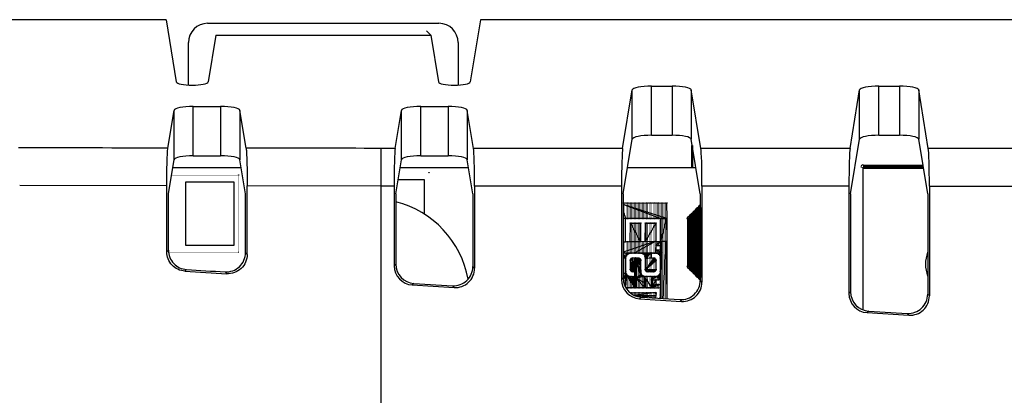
# Model space of a CAD drawing. Header units: millimetres. Extents: x 0 to 1189, y 0 to 841.
# Tile 20 of 28: x 843 to 894, y 534 to 553. Entities that reach past the tile are written whole.
import ezdxf

# ---------------------------------------------------------------- set-up
doc = ezdxf.new("R2010")
doc.units = ezdxf.units.MM
doc.header["$LTSCALE"] = 65.395
for name, color, linetype in [('BASE_PCB_V00-TOPRC-SHAPE', 7, 'CONTINUOUS'), ('REAR_CASE-RC12-SHAPE', 7, 'CONTINUOUS'), ('REAR_COVER_RC1200WD-SHAPE', 7, 'CONTINUOUS'), ('SMPS_TOPRC_RC1-SHAPE', 7, 'CONTINUOUS')]:
    doc.layers.add(name, color=color, linetype=linetype)

msp = doc.modelspace()

# ---------------------------------------------------------------- linework, layer by layer
at = {"layer": 'BASE_PCB_V00-TOPRC-SHAPE', "color": 7, "linetype": 'Continuous'}
for p, q in [((886.867849, 545.362508), (886.867849, 537.998255)), ((890.010433, 545.362508), (886.867849, 545.362508))]:
    msp.add_line(p, q, dxfattribs=at)
at = {"layer": 'BASE_PCB_V00-TOPRC-SHAPE', "color": 7, "linetype": 'Continuous', "const_width": 0.1189}
msp.add_lwpolyline([(878.017849, 546.534736), (878.017849, 545.362508)], dxfattribs=at)
at = {"layer": 'BASE_PCB_V00-TOPRC-SHAPE', "color": 4, "linetype": 'Continuous', "const_width": 0.2378}
for points in [[(886.867849, 545.412508), (886.867849, 545.362508)], [(890.002219, 545.412508), (886.867849, 545.412508)]]:
    msp.add_lwpolyline(points, dxfattribs=at)
at = {"layer": 'BASE_PCB_V00-TOPRC-SHAPE', "color": 7, "linetype": 'Continuous'}
for centre, radius, start, end in [((886.867849, 545.412508), 0.1, 0.9625668, 180), ((891.867849, 540.362508), 1.75, 159.3713926, 200.6286074)]:
    msp.add_arc(centre, radius, start, end, dxfattribs=at)
at = {"layer": 'REAR_CASE-RC12-SHAPE', "color": 7, "linetype": 'Continuous'}
for p, q in [((852.867849, 552.862508), (864.867849, 552.862508)), ((851.867849, 549.656121), (851.867849, 551.862508)), ((865.867849, 551.862508), (865.867849, 549.656121))]:
    msp.add_line(p, q, dxfattribs=at)
for centre, start, end in [((852.867849, 551.862508), 90, 180), ((864.867849, 551.862508), 0, 90)]:
    msp.add_arc(centre, 1, start, end, dxfattribs=at)
at = {"layer": 'REAR_COVER_RC1200WD-SHAPE', "color": 7, "linetype": 'Continuous'}
for p, q in [((850.709116, 553.051384), (832.679074, 553.051384)), ((850.709116, 553.051384), (851.239929, 549.820421)), ((867.026581, 553.051384), (866.495768, 549.820421)), ((1006.709116, 553.051384), (867.026581, 553.051384)), ((864.218322, 552.466327), (864.441979, 552.24267)), ((853.293718, 552.24267), (852.895768, 549.820421)), ((853.293718, 552.24267), (864.441979, 552.24267)), ((864.441979, 552.24267), (864.839929, 549.820421)), ((874.4015, 546.373745), (874.899147, 549.402829)), ((874.899147, 546.846978), (874.899147, 549.402829)), ((875.898537, 547.052116), (875.898537, 549.607968)), ((875.898537, 549.607968), (876.96716, 549.607968)), ((876.96716, 549.607968), (876.96716, 547.052116)), ((877.966551, 549.402829), (877.966551, 546.846978)), ((878.464197, 546.373745), (877.966551, 549.402829)), ((886.2015, 546.373745), (886.699147, 549.402829)), ((886.699147, 546.846978), (886.699147, 549.402829)), ((887.698537, 547.052116), (887.698537, 549.607968)), ((887.698537, 549.607968), (888.76716, 549.607968)), ((888.76716, 549.607968), (888.76716, 547.052116)), ((889.766551, 549.402829), (889.766551, 546.846978)), ((890.264197, 546.373745), (889.766551, 549.402829)), ((850.803282, 546.38459), (851.124543, 548.340047)), ((851.124543, 545.784195), (851.124543, 548.340047)), ((852.123934, 545.989334), (852.123934, 548.545185)), ((852.123934, 548.545185), (853.541764, 548.545185)), ((853.541764, 548.545185), (853.541764, 545.989334)), ((854.541155, 548.340047), (854.541155, 545.784195)), ((854.863483, 546.378091), (854.541155, 548.340047)), ((862.6015, 546.373745), (862.924543, 548.340047)), ((862.924543, 545.784195), (862.924543, 548.340047)), ((863.923934, 545.989334), (863.923934, 548.545185)), ((863.923934, 548.545185), (865.341764, 548.545185)), ((865.341764, 548.545185), (865.341764, 545.989334)), ((866.341155, 548.340047), (866.341155, 545.784195)), ((866.664197, 546.373745), (866.341155, 548.340047)), ((874.433482, 544.012558), (874.899147, 546.846978)), ((875.898537, 547.052116), (876.96716, 547.052116)), ((878.432216, 544.012558), (877.966551, 546.846978)), ((886.233482, 544.012558), (886.699147, 546.846978)), ((887.698537, 547.052116), (888.76716, 547.052116)), ((890.232216, 544.012558), (889.766551, 546.846978)), ((861.867849, 530.358845), (861.867849, 546.373745)), ((862.6015, 546.373745), (861.867849, 546.373745)), ((874.4015, 546.373745), (866.664197, 546.373745)), ((886.2015, 546.373745), (878.464197, 546.373745)), ((894.628705, 546.373745), (890.264197, 546.373745)), ((850.835254, 544.023345), (851.124543, 545.784195)), ((852.123934, 545.989334), (853.541764, 545.989334)), ((854.831495, 544.016945), (854.541155, 545.784195)), ((862.633482, 544.012558), (862.924543, 545.784195)), ((863.923934, 545.989334), (865.341764, 545.989334)), ((866.632216, 544.012558), (866.341155, 545.784195)), ((850.747976, 544.428367), (843.114407, 544.448503)), ((850.747976, 540.998648), (850.747976, 544.428367)), ((861.867849, 544.41745), (854.918816, 544.421713)), ((854.918816, 540.865339), (854.918816, 544.421712)), ((862.54618, 544.41745), (861.867849, 544.41745)), ((862.54618, 544.41745), (862.54618, 540.278697)), ((866.719518, 544.41745), (866.719518, 540.146332)), ((874.34618, 544.41745), (866.719518, 544.41745)), ((874.34618, 544.41745), (874.34618, 539.560436)), ((878.519518, 544.41745), (878.519518, 539.428072)), ((886.14618, 544.41745), (878.519518, 544.41745)), ((886.14618, 544.41745), (886.14618, 538.842176)), ((890.319518, 544.41745), (890.319518, 538.709811)), ((890.319518, 544.41745), (895.600436, 544.41745)), ((850.835254, 541.080774), (850.835254, 544.023345)), ((854.831495, 540.958137), (854.831495, 544.016945)), ((862.633482, 544.012558), (862.633482, 540.360846)), ((866.632216, 544.012558), (866.632216, 540.23911)), ((874.433482, 544.012558), (874.433482, 539.642586)), ((878.432216, 544.012558), (878.432216, 539.520849)), ((886.233482, 544.012558), (886.233482, 538.924325)), ((890.232216, 544.012558), (890.232216, 538.802589)), ((850.835254, 541.080774), (850.747976, 540.998648)), ((854.831495, 540.958137), (854.918816, 540.865339)), ((851.773636, 540.082958), (851.686357, 540.00083)), ((862.633482, 540.360846), (862.54618, 540.278697)), ((866.632216, 540.23911), (866.719518, 540.146332)), ((853.77115, 539.96084), (853.858475, 539.868039)), ((874.433482, 539.642586), (874.34618, 539.560436)), ((863.572152, 539.363302), (863.48485, 539.281152)), ((863.48485, 539.281152), (865.659407, 539.148788)), ((863.572152, 539.363302), (865.572105, 539.241565)), ((865.572105, 539.241565), (865.659407, 539.148788)), ((878.432216, 539.520849), (878.519518, 539.428072)), ((875.372152, 538.645041), (875.28485, 538.562892)), ((875.28485, 538.562892), (877.459407, 538.430527)), ((875.372152, 538.645041), (877.372105, 538.523305)), ((886.233482, 538.924325), (886.14618, 538.842176)), ((890.232216, 538.802589), (890.319518, 538.709811)), ((877.372105, 538.523305), (877.459407, 538.430527)), ((887.172152, 537.926781), (887.08485, 537.844631)), ((887.08485, 537.844631), (889.259407, 537.712267)), ((887.172152, 537.926781), (889.172105, 537.805044)), ((889.172105, 537.805044), (889.259407, 537.712267))]:
    msp.add_line(p, q, dxfattribs=at)
for centre, major_axis, ratio, start_param, end_param in [((852.067849, 549.826566), (0.828424, 0), 0.212556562, -3.106686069, -0.034906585), ((865.667849, 549.826566), (0.828424, 0), 0.212556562, -3.106686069, -0.034906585), ((875.898537, 549.395411), (1, 0), 0.212556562, 1.570796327, 3.106686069), ((876.96716, 549.395411), (1, 0), 0.212556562, 0.034906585, 1.570796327), ((887.698537, 549.395411), (1, 0), 0.212556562, 1.570796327, 3.106686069), ((888.76716, 549.395411), (1, 0), 0.212556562, 0.034906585, 1.570796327), ((852.123934, 548.332629), (1, 0), 0.212556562, 1.570796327, 3.106686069), ((853.541764, 548.332629), (1, 0), 0.212556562, 0.034906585, 1.570796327), ((863.923934, 548.332629), (1, 0), 0.212556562, 1.570796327, 3.106686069), ((865.341764, 548.332629), (1, 0), 0.212556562, 0.034906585, 1.570796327), ((875.898537, 546.83956), (1, 0), 0.212556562, 1.570796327, 3.106686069), ((876.96716, 546.83956), (1, 0), 0.212556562, 0.034906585, 1.570796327), ((887.698537, 546.83956), (1, 0), 0.212556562, 1.570796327, 3.106686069), ((888.76716, 546.83956), (1, 0), 0.212556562, 0.034906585, 1.570796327), ((862.616021, 544.41745), (0, 2), 0.034920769, 0.20943951, 1.570796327), ((866.649676, 544.41745), (0, 2), 0.034920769, -1.570796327, -0.20943951), ((874.416021, 544.41745), (0, 2), 0.034920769, 0.20943951, 1.570796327), ((878.449676, 544.41745), (0, 2), 0.034920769, -1.570796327, -0.20943951), ((886.216021, 544.41745), (0, 2), 0.034920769, 0.20943951, 1.570796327), ((890.249676, 544.41745), (0, 2), 0.034920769, -1.570796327, -0.20943951), ((852.123934, 545.776777), (1, 0), 0.212556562, 1.570796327, 3.106686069), ((853.541764, 545.776777), (1, 0), 0.212556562, 0.034906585, 1.570796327), ((863.923934, 545.776777), (1, 0), 0.212556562, 1.570796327, 3.106686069), ((865.341764, 545.776777), (1, 0), 0.212556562, 0.034906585, 1.570796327), ((861.867849, 581.421536), (1199.197294, -73.083709), 0.034856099, -1.57708962, -1.575423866), ((863.546789, 540.279844), (-0.729108, -0.686077), 0.998852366, -0.754427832, 0.754427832), ((863.634091, 540.361993), (-0.729108, -0.686077), 0.998852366, -0.754427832, 0.754427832), ((865.631606, 540.240405), (0.686178, -0.729216), 0.998704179, -0.81514827, 0.81514827), ((865.718908, 540.147628), (0.686178, -0.729216), 0.998704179, -0.81514827, 0.81514827), ((861.867849, 581.421536), (1201.697289, -73.236069), 0.034856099, -1.57714474, -1.57533715), ((875.346789, 539.561583), (-0.729108, -0.686077), 0.998852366, -0.754427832, 0.754427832), ((875.434091, 539.643732), (-0.729108, -0.686077), 0.998852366, -0.754427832, 0.754427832), ((877.431606, 539.522145), (0.686178, -0.729216), 0.998704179, -0.81514827, 0.81514827), ((877.518908, 539.429367), (0.686178, -0.729216), 0.998704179, -0.81514827, 0.81514827), ((887.146789, 538.843322), (-0.729108, -0.686077), 0.998852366, -0.754427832, 0.754427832), ((887.234091, 538.925472), (-0.729108, -0.686077), 0.998852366, -0.754427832, 0.754427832), ((889.231606, 538.803884), (0.686178, -0.729216), 0.998704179, -0.81514827, 0.81514827), ((889.318908, 538.711107), (0.686178, -0.729216), 0.998704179, -0.81514827, 0.81514827)]:
    msp.add_ellipse(centre, major_axis=major_axis, ratio=ratio, start_param=start_param, end_param=end_param, dxfattribs=at)
for points in [[(850.803282, 546.38459), (848.221867, 546.389651), (845.640454, 546.396483), (843.059048, 546.405086)], [(861.867849, 546.373745), (859.53306, 546.373745), (857.19827, 546.375194), (854.863483, 546.378091)]]:
    msp.add_open_spline(points, degree=3, dxfattribs=at)
for points, knots in [([(850.747976, 544.428367), (850.747976, 544.847977), (850.751263, 545.417014), (850.777608, 546.068463), (850.789671, 546.301739), (850.803282, 546.38459)], [0, 0, 0, 0, 0.643037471, 0.871330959, 1, 1, 1, 1]), ([(854.863483, 546.378091), (854.877094, 546.295243), (854.889168, 546.061982), (854.915524, 545.410482), (854.918816, 544.841389), (854.918816, 544.421712)], [0, 0, 0, 0, 0.128652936, 0.356912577, 1, 1, 1, 1]), ([(851.686357, 540.00083), (851.441253, 540.015822), (850.944094, 540.242919), (850.747976, 540.753044), (850.747976, 540.998648)], [0, 0, 0, 0, 0.499957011, 1, 1, 1, 1]), ([(850.835254, 541.080774), (850.835254, 540.835172), (851.031371, 540.325048), (851.528531, 540.09795), (851.773636, 540.082958)], [0, 0, 0, 0, 0.500039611, 1, 1, 1, 1]), ([(853.77115, 539.96084), (854.034993, 539.944718), (854.600671, 540.141221), (854.831495, 540.693833), (854.831495, 540.958137)], [0, 0, 0, 0, 0.500028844, 1, 1, 1, 1]), ([(854.918816, 540.865339), (854.918816, 540.601035), (854.687994, 540.048424), (854.122317, 539.851918), (853.858475, 539.868039)], [0, 0, 0, 0, 0.499971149, 1, 1, 1, 1])]:
    msp.add_open_spline(points, degree=3, knots=knots, dxfattribs=at)
at = {"layer": 'SMPS_TOPRC_RC1-SHAPE', "color": 7, "linetype": 'Continuous'}
for p, q in [((854.610433, 545.362508), (851.055264, 545.362508)), ((866.410433, 545.362508), (862.855264, 545.362508)), ((878.210433, 545.362508), (874.655264, 545.362508)), ((862.75653, 544.761534), (864.105387, 544.761534)), ((864.105387, 544.761534), (864.105387, 542.959697)), ((851.730387, 541.336534), (851.730387, 544.636534)), ((851.730387, 544.636534), (854.230387, 544.636534)), ((854.230387, 544.636534), (854.230387, 541.336534)), ((854.230387, 541.336534), (851.730387, 541.336534))]:
    msp.add_line(p, q, dxfattribs=at)
at = {"layer": 'SMPS_TOPRC_RC1-SHAPE', "color": 6, "linetype": 'Continuous'}
for p, q in [((874.433482, 543.527297), (876.687387, 543.536534)), ((876.697387, 542.726534), (874.433482, 543.465768)), ((876.357387, 542.726534), (874.433482, 543.455977)), ((876.687387, 543.536534), (876.697387, 542.726534)), ((874.433482, 543.061296), (874.567387, 542.726534)), ((876.697387, 542.726534), (874.433482, 542.726534)), ((874.557387, 541.526534), (874.557387, 542.726534)), ((876.687387, 542.736534), (876.367387, 541.536534)), ((876.367387, 538.584462), (876.367387, 542.736534)), ((876.367387, 542.736534), (876.687387, 542.736534)), ((876.687387, 542.736534), (876.697387, 541.516534)), ((876.687387, 542.736534), (876.697387, 542.726534)), ((876.697387, 542.726534), (876.697387, 541.516534)), ((874.797387, 541.526534), (874.807387, 542.486534)), ((874.807387, 542.486534), (875.337387, 541.516534)), ((874.807387, 542.486534), (875.337387, 542.486534)), ((875.337387, 542.486534), (875.337387, 541.516534)), ((875.577387, 541.516534), (875.587387, 542.496534)), ((876.127387, 542.486534), (875.577387, 541.516534)), ((875.587387, 542.486534), (875.577387, 541.516534)), ((875.587387, 542.486534), (876.127387, 542.486534)), ((876.127387, 542.486534), (876.117387, 541.536534)), ((876.117387, 541.546534), (874.433482, 540.988234)), ((874.433482, 541.528428), (876.117387, 541.546534)), ((874.433482, 541.51854), (874.557387, 541.526534)), ((875.337387, 541.516534), (874.797387, 541.526534)), ((876.117387, 541.546534), (875.007387, 540.926534)), ((876.117387, 541.536534), (875.577387, 541.516534)), ((876.117387, 541.546534), (876.107387, 540.926534)), ((876.117387, 541.546534), (876.107387, 540.936534)), ((876.127387, 541.226534), (876.107387, 540.926534)), ((876.117387, 541.546534), (876.127387, 541.226534)), ((876.127387, 541.526534), (876.117387, 541.336534)), ((876.367387, 541.526534), (876.117387, 541.336534)), ((876.117387, 541.336534), (876.367387, 541.336534)), ((876.367387, 541.536534), (876.127387, 541.526534)), ((876.367387, 541.526534), (876.127387, 541.526534)), ((876.127387, 541.226534), (876.137387, 541.056534)), ((876.127387, 540.926534), (876.127387, 541.106534)), ((876.397387, 540.956534), (876.127387, 541.106534)), ((876.127387, 541.106534), (876.377387, 541.106534)), ((876.357387, 541.546534), (876.367387, 541.536534)), ((876.407387, 541.546534), (876.357387, 541.546534)), ((876.407387, 541.546534), (876.367387, 541.536534)), ((876.697387, 541.516534), (876.367387, 541.536534)), ((876.377387, 541.106534), (876.397387, 540.956534)), ((876.407387, 541.546534), (876.379953, 538.583697)), ((876.400518, 538.582445), (876.407387, 541.556534)), ((876.407387, 541.556534), (876.657387, 541.556534)), ((876.657387, 541.556534), (876.478519, 538.577697)), ((876.657387, 541.556534), (876.692014, 538.564702)), ((876.657387, 541.556534), (876.697387, 541.516534)), ((876.697387, 541.516534), (876.704285, 538.563955)), ((874.717387, 540.936534), (874.433482, 540.936534)), ((875.007387, 540.926534), (874.433482, 540.926534)), ((874.567387, 540.736534), (874.433482, 540.822924)), ((874.567387, 540.736534), (874.433482, 540.719796)), ((874.567387, 540.706534), (874.433482, 540.706534)), ((874.433482, 540.696534), (874.557387, 540.696534)), ((874.557387, 540.696534), (874.567387, 540.736534)), ((874.587387, 540.936534), (874.567387, 540.736534)), ((874.567387, 540.736534), (874.587387, 540.786534)), ((874.567387, 539.886534), (874.567387, 540.706534)), ((874.587387, 540.786534), (874.587387, 540.936534)), ((874.667387, 540.886534), (874.587387, 540.936534)), ((874.667387, 540.886534), (874.587387, 540.826534)), ((874.587387, 540.826534), (874.637387, 540.856534)), ((874.727387, 540.926534), (874.607387, 540.816534)), ((874.607387, 540.816534), (874.637387, 540.866534)), ((874.637387, 540.856534), (874.717387, 540.936534)), ((874.637387, 540.866534), (874.677387, 540.896534)), ((874.667387, 540.886534), (874.717387, 540.916534)), ((874.677387, 540.896534), (874.727387, 540.926534)), ((874.717387, 540.916534), (874.717387, 540.936534)), ((874.907387, 540.686534), (874.807387, 540.086534)), ((874.907387, 540.686534), (874.807387, 540.176534)), ((874.907387, 540.686534), (874.807387, 540.576534)), ((874.807387, 540.576534), (874.817387, 540.626534)), ((874.907387, 540.686534), (874.817387, 540.056534)), ((874.907387, 540.686534), (874.817387, 540.626534)), ((874.817387, 540.626534), (874.857387, 540.666534)), ((874.907387, 540.686534), (874.827387, 540.016534)), ((874.907387, 540.686534), (874.857387, 539.986534)), ((874.857387, 540.666534), (874.907387, 540.686534)), ((874.907387, 540.686534), (874.877387, 539.976534)), ((874.907387, 540.686534), (874.967387, 539.966534)), ((874.907387, 540.686534), (874.927387, 539.966534)), ((874.907387, 540.686534), (875.037387, 539.966534)), ((874.907387, 540.686534), (875.087387, 540.686534)), ((876.107387, 540.936534), (875.007387, 540.926534)), ((875.087387, 540.686534), (875.037387, 539.966534)), ((875.067387, 539.616534), (875.067387, 540.686534)), ((875.067387, 540.686534), (875.347387, 539.856534)), ((875.067387, 540.686534), (875.347387, 539.696534)), ((875.337387, 540.286534), (875.067387, 540.686534)), ((875.337387, 540.386534), (875.067387, 540.686534)), ((875.337387, 540.476534), (875.067387, 540.686534)), ((875.337387, 540.576534), (875.067387, 540.686534)), ((875.347387, 540.546534), (875.067387, 540.686534)), ((875.297387, 540.646534), (875.067387, 540.686534)), ((875.327387, 540.626534), (875.067387, 540.686534)), ((875.337387, 540.606534), (875.067387, 540.686534)), ((875.267387, 540.676534), (875.067387, 540.686534)), ((875.087387, 540.686534), (875.107387, 539.126534)), ((875.087387, 540.686534), (875.267387, 540.676534)), ((875.267387, 540.676534), (875.297387, 540.646534)), ((875.297387, 540.646534), (875.327387, 540.626534)), ((875.327387, 540.626534), (875.337387, 540.606534)), ((875.337387, 540.606534), (875.337387, 540.576534)), ((875.427387, 540.936534), (875.867387, 540.956534)), ((875.887387, 540.946534), (875.427387, 540.936534)), ((875.447387, 540.906534), (875.427387, 540.936534)), ((875.887387, 540.946534), (875.447387, 540.906534)), ((875.477387, 540.886534), (875.447387, 540.906534)), ((875.887387, 540.946534), (875.477387, 540.886534)), ((875.507387, 540.876534), (875.477387, 540.886534)), ((875.887387, 540.946534), (875.507387, 540.876534)), ((875.527387, 540.856534), (875.507387, 540.876534)), ((875.887387, 540.946534), (875.527387, 540.856534)), ((875.537387, 540.836534), (875.527387, 540.856534)), ((875.887387, 540.946534), (875.537387, 540.836534)), ((875.547387, 540.806534), (875.537387, 540.836534)), ((875.887387, 540.946534), (875.547387, 540.806534)), ((875.567387, 540.786534), (875.547387, 540.806534)), ((875.887387, 540.946534), (875.567387, 540.786534)), ((875.577387, 540.756534), (875.567387, 540.786534)), ((875.887387, 540.946534), (875.577387, 540.716534)), ((875.887387, 540.946534), (875.577387, 540.756534)), ((875.577387, 540.716534), (875.577387, 540.756534)), ((875.587387, 540.696534), (875.577387, 540.716534)), ((875.887387, 540.946534), (875.587387, 540.636534)), ((875.887387, 540.946534), (875.587387, 540.646534)), ((875.887387, 540.946534), (875.587387, 540.676534)), ((875.887387, 540.946534), (875.587387, 540.696534)), ((875.587387, 540.066534), (875.587387, 540.696534)), ((876.027387, 540.686534), (875.587387, 540.066534)), ((875.887387, 540.686534), (875.587387, 540.636534)), ((875.597387, 540.676534), (875.587387, 540.066534)), ((876.067387, 540.666534), (875.587387, 540.066534)), ((876.097387, 540.646534), (875.587387, 540.066534)), ((876.117387, 540.616534), (875.587387, 540.066534)), ((876.127387, 540.596534), (875.587387, 540.066534)), ((875.597387, 540.676534), (876.027387, 540.686534)), ((875.867387, 540.956534), (875.887387, 540.946534)), ((875.887387, 540.946534), (875.887387, 540.686534)), ((876.027387, 540.686534), (876.067387, 540.666534)), ((876.067387, 540.666534), (876.097387, 540.646534)), ((876.086387, 540.933534), (876.092387, 540.951534)), ((876.141387, 540.930534), (876.086387, 540.933534)), ((876.092387, 540.951534), (876.141387, 540.961534)), ((876.097387, 540.646534), (876.117387, 540.616534)), ((876.137387, 541.056534), (876.107387, 540.926534)), ((876.117387, 540.616534), (876.127387, 540.596534)), ((876.397387, 540.956534), (876.127387, 540.926534)), ((876.197387, 540.926534), (876.127387, 540.926534)), ((876.127387, 540.596534), (876.127387, 540.066534)), ((876.141387, 540.961534), (876.141387, 540.930534)), ((876.397387, 540.956534), (876.197387, 540.926534)), ((876.267387, 540.896534), (876.197387, 540.926534)), ((876.397387, 540.956534), (876.267387, 540.896534)), ((876.287387, 540.856534), (876.267387, 540.896534)), ((876.397387, 540.956534), (876.287387, 540.856534)), ((876.327387, 540.836534), (876.287387, 540.856534)), ((876.397387, 540.956534), (876.327387, 540.836534)), ((876.387387, 540.706534), (876.327387, 540.836534)), ((876.397387, 540.956534), (876.387387, 540.706534)), ((876.397387, 540.976534), (876.417387, 540.986534)), ((876.407387, 540.956534), (876.397387, 540.976534)), ((876.417387, 540.986534), (876.407387, 540.956534)), ((874.807387, 540.086534), (874.807387, 540.576534)), ((874.817387, 540.056534), (874.807387, 540.086534)), ((875.337387, 540.576534), (875.347387, 540.546534)), ((875.347387, 540.546534), (875.337387, 540.476534)), ((875.337387, 540.476534), (875.337387, 540.286534)), ((875.337387, 540.286534), (875.347387, 539.856534)), ((876.127387, 540.566534), (875.587387, 540.066534)), ((876.127387, 540.536534), (875.587387, 540.066534)), ((874.433482, 539.906519), (874.557387, 539.886534)), ((874.433482, 539.899088), (874.567387, 539.886534)), ((874.557387, 539.886534), (874.439148, 539.585215)), ((874.54167, 539.200416), (874.577387, 539.816534)), ((874.557387, 539.886534), (874.577387, 539.596534)), ((874.557387, 539.886534), (874.557387, 539.169801)), ((874.557387, 539.886534), (874.577387, 539.726534)), ((874.557387, 539.886534), (874.587387, 539.826534)), ((874.557387, 539.886534), (874.567387, 539.886534)), ((874.577387, 539.596534), (874.559087, 539.166489)), ((874.567387, 539.886534), (874.587387, 539.826534)), ((874.587387, 539.826534), (874.577387, 539.726534)), ((874.577387, 539.816534), (874.597387, 539.826534)), ((875.057387, 539.126534), (874.577387, 539.816534)), ((874.577387, 539.726534), (874.577387, 539.596534)), ((875.057387, 539.126534), (874.597387, 539.826534)), ((874.597387, 539.826534), (874.617387, 539.806534)), ((875.057387, 539.126534), (874.617387, 539.806534)), ((874.617387, 539.806534), (874.657387, 539.776534)), ((875.057387, 539.126534), (874.657387, 539.776534)), ((874.657387, 539.776534), (874.687387, 539.756534)), ((874.687387, 539.756534), (874.707387, 539.726534)), ((874.687387, 539.756534), (875.057387, 539.126534)), ((874.707387, 539.726534), (875.057387, 539.126534)), ((874.707387, 539.726534), (874.737387, 539.726534)), ((874.737387, 539.726534), (875.057387, 539.126534)), ((874.737387, 539.726534), (874.777387, 539.716534)), ((874.777387, 539.716534), (875.057387, 539.126534)), ((874.777387, 539.716534), (874.857387, 539.716534)), ((874.827387, 540.016534), (874.817387, 540.056534)), ((874.857387, 539.986534), (874.827387, 540.016534)), ((874.877387, 539.976534), (874.857387, 539.986534)), ((874.857387, 539.716534), (874.907387, 539.726534)), ((874.857387, 539.716534), (875.057387, 539.126534)), ((874.927387, 539.966534), (874.877387, 539.976534)), ((874.907387, 539.726534), (875.057387, 539.126534)), ((874.907387, 539.726534), (874.987387, 539.716534)), ((875.037387, 539.966534), (874.927387, 539.966534)), ((874.987387, 539.716534), (875.057387, 539.126534)), ((874.987387, 539.716534), (875.037387, 539.716534)), ((875.037387, 539.966534), (875.107387, 539.126534)), ((875.037387, 539.966534), (875.047387, 539.126534)), ((875.037387, 539.436534), (875.037387, 539.966534)), ((875.037387, 539.716534), (875.057387, 539.126534)), ((875.347387, 539.696534), (875.067387, 539.616534)), ((875.087387, 539.636534), (875.367387, 539.836534)), ((875.417387, 539.786534), (875.087387, 539.636534)), ((875.467387, 539.746534), (875.087387, 539.636534)), ((875.507387, 539.736534), (875.087387, 539.636534)), ((875.547387, 539.716534), (875.087387, 539.636534)), ((875.087387, 539.126534), (875.087387, 539.636534)), ((875.567387, 539.126534), (875.087387, 539.636534)), ((875.567387, 539.376534), (875.087387, 539.636534)), ((875.347387, 539.856534), (875.347387, 539.696534)), ((875.367387, 539.836534), (875.417387, 539.786534)), ((875.417387, 539.786534), (875.467387, 539.746534)), ((875.467387, 539.746534), (875.507387, 539.736534)), ((875.507387, 539.736534), (875.547387, 539.716534)), ((875.547387, 539.126534), (875.527387, 539.736534)), ((875.937387, 539.126534), (875.527387, 539.736534)), ((875.527387, 539.736534), (875.947387, 539.726534)), ((875.547387, 539.716534), (875.567387, 539.376534)), ((875.597387, 540.026534), (875.587387, 540.066534)), ((875.647387, 539.976534), (875.587387, 540.066534)), ((875.587387, 540.066534), (875.617387, 540.006534)), ((875.667387, 539.966534), (875.587387, 540.066534)), ((876.067387, 539.986534), (875.587387, 540.066534)), ((876.037387, 539.976534), (875.587387, 540.066534)), ((876.017387, 539.966534), (875.587387, 540.066534)), ((875.987387, 539.966534), (875.587387, 540.066534)), ((876.127387, 540.066534), (875.587387, 540.066534)), ((876.117387, 540.036534), (875.587387, 540.066534)), ((876.097387, 540.006534), (875.587387, 540.066534)), ((875.647387, 539.976534), (875.597387, 540.026534)), ((875.667387, 539.966534), (875.647387, 539.976534)), ((876.017387, 539.966534), (875.667387, 539.966534)), ((875.897387, 539.536534), (875.927387, 539.726534)), ((876.167387, 539.726534), (875.897387, 539.536534)), ((875.927387, 539.726534), (876.167387, 539.726534)), ((875.947387, 539.726534), (875.937387, 539.126534)), ((876.037387, 539.976534), (876.017387, 539.966534)), ((876.067387, 539.986534), (876.037387, 539.976534)), ((876.097387, 540.006534), (876.067387, 539.986534)), ((876.117387, 540.036534), (876.097387, 540.006534)), ((876.127387, 540.066534), (876.117387, 540.036534)), ((876.167387, 539.726534), (876.227387, 539.746534)), ((876.367387, 539.546534), (876.167387, 539.726534)), ((876.227387, 539.746534), (876.277387, 539.776534)), ((876.367387, 539.546534), (876.227387, 539.746534)), ((876.277387, 539.776534), (876.317387, 539.816534)), ((876.277387, 539.776534), (876.367387, 539.546534)), ((876.317387, 539.816534), (876.367387, 539.896534)), ((876.317387, 539.816534), (876.367387, 539.546534)), ((875.937387, 539.126534), (874.579599, 539.126534)), ((875.047387, 539.126534), (875.037387, 539.436534)), ((875.567387, 539.376534), (875.567387, 539.126534)), ((876.367387, 539.546534), (875.897387, 539.536534)), ((876.127387, 539.546534), (875.917387, 539.126534)), ((875.917387, 539.126534), (875.917387, 539.546534)), ((875.917387, 539.546534), (876.127387, 539.546534)), ((876.377387, 539.316534), (875.917387, 539.126534)), ((876.127387, 539.306534), (875.917387, 539.126534)), ((876.367387, 539.116534), (875.917387, 539.126534)), ((876.127387, 539.546534), (876.127387, 539.306534)), ((876.127387, 539.306534), (876.377387, 539.316534)), ((876.377387, 539.316534), (876.367387, 539.116534)), ((874.807387, 538.876534), (876.127387, 538.886534)), ((876.127387, 538.886534), (875.003514, 538.740688)), ((876.127387, 538.736534), (875.057529, 538.7202)), ((876.106387, 538.645534), (875.113467, 538.700226)), ((875.37237, 538.646772), (875.321759, 538.653134)), ((876.106387, 538.645534), (876.085949, 538.601593)), ((876.127387, 538.736534), (876.106387, 538.645534)), ((876.127387, 538.886534), (876.127387, 538.736534)), ((876.333059, 538.586551), (876.367387, 538.689534)), ((876.367387, 538.689534), (876.367893, 538.584431))]:
    msp.add_line(p, q, dxfattribs=at)
at = {"layer": 'SMPS_TOPRC_RC1-SHAPE', "color": 3, "linetype": 'Continuous', "const_width": 0.05945}
for points in [[(851.055104, 545.361534), (854.610593, 545.361534)], [(862.855104, 545.361534), (866.410593, 545.361534)], [(874.655104, 545.361534), (878.210593, 545.361534)]]:
    msp.add_lwpolyline(points, dxfattribs=at)
at = {"layer": 'SMPS_TOPRC_RC1-SHAPE', "color": 6, "linetype": 'Continuous'}
for points, const_width in [([(854.480387, 544.986534), (850.993496, 544.986534)], 0.01189), ([(854.480387, 540.986534), (854.480387, 544.986534)], 0.01189), ([(864.355387, 545.111534), (862.814032, 545.111534)], 0.01189), ([(864.355387, 542.792265), (864.355387, 545.111534)], 0.01189), ([(874.433482, 543.533104), (876.699977, 543.533104)], 0.030201), ([(874.447787, 543.533104), (874.447787, 539.497744)], 0.030201), ([(874.517787, 543.533104), (874.517787, 539.246937)], 0.030201), ([(874.587777, 543.533104), (874.587777, 542.730484)], 0.030201), ([(874.657777, 543.533104), (874.657777, 542.730484)], 0.030201), ([(874.727767, 543.533104), (874.727767, 542.730484)], 0.030201), ([(874.797767, 543.533104), (874.797767, 542.730484)], 0.030201), ([(874.867757, 543.533104), (874.867757, 542.730484)], 0.030201), ([(874.937757, 543.533104), (874.937757, 542.730484)], 0.030201), ([(875.007747, 543.533104), (875.007747, 542.730484)], 0.030201), ([(875.077747, 543.533104), (875.077747, 542.730484)], 0.030201), ([(875.147737, 543.533104), (875.147737, 542.730484)], 0.030201), ([(875.217727, 543.533104), (875.217727, 542.730484)], 0.030201), ([(875.287727, 543.533104), (875.287727, 542.730484)], 0.030201), ([(875.357717, 543.533104), (875.357717, 542.730484)], 0.030201), ([(875.427717, 543.533104), (875.427717, 542.730484)], 0.030201), ([(875.497707, 543.533104), (875.497707, 542.730484)], 0.030201), ([(875.567707, 543.533104), (875.567707, 542.730484)], 0.030201), ([(875.637697, 543.533104), (875.637697, 542.730484)], 0.030201), ([(875.707697, 543.533104), (875.707697, 542.730484)], 0.030201), ([(875.777687, 543.533104), (875.777687, 542.730484)], 0.030201), ([(875.847687, 543.533104), (875.847687, 542.730484)], 0.030201), ([(875.917677, 543.533104), (875.917677, 542.730484)], 0.030201), ([(875.987667, 543.533104), (875.987667, 542.730484)], 0.030201), ([(876.057667, 543.533104), (876.057667, 542.730484)], 0.030201), ([(876.127657, 543.533104), (876.127657, 542.730484)], 0.030201), ([(876.197657, 543.533104), (876.197657, 542.730484)], 0.030201), ([(876.267647, 543.533104), (876.267647, 542.730484)], 0.030201), ([(876.337647, 543.533104), (876.337647, 542.730484)], 0.030201), ([(876.407637, 543.533104), (876.407637, 538.582012)], 0.030201), ([(876.477637, 543.533104), (876.477637, 538.577751)], 0.030201), ([(876.547627, 543.533104), (876.547627, 538.573491)], 0.030201), ([(876.617627, 543.533104), (876.617627, 538.56923)], 0.030201), ([(876.687617, 543.533104), (876.687617, 538.564969)], 0.030201), ([(876.699977, 543.533104), (876.699977, 538.564217)], 0.030201), ([(874.562317, 542.730484), (874.562317, 541.527724)], 0.030201), ([(876.366477, 542.730484), (874.562317, 542.730484)], 0.030201), ([(876.366477, 541.527724), (876.366477, 542.730484)], 0.030201), ([(874.802877, 541.527724), (874.802877, 542.489934)], 0.030201), ([(874.802877, 542.489934), (875.344117, 542.489934)], 0.030201), ([(874.867757, 542.489934), (874.867757, 540.926334)], 0.030201), ([(874.937757, 542.489934), (874.937757, 540.926334)], 0.030201), ([(875.007747, 542.489934), (875.007747, 540.926334)], 0.030201), ([(875.077747, 542.489934), (875.077747, 540.926334)], 0.030201), ([(875.147737, 542.489934), (875.147737, 540.926334)], 0.030201), ([(875.217727, 542.489934), (875.217727, 540.926334)], 0.030201), ([(875.287727, 542.489934), (875.287727, 540.926334)], 0.030201), ([(875.344117, 542.489934), (875.344117, 541.527724)], 0.030201), ([(875.584677, 541.527724), (875.584677, 542.489934)], 0.030201), ([(875.584677, 542.489934), (876.125917, 542.489934)], 0.030201), ([(875.637697, 542.489934), (875.637697, 539.984684)], 0.030201), ([(875.707697, 542.489934), (875.707697, 539.964124)], 0.030201), ([(875.777687, 542.489934), (875.777687, 539.964124)], 0.030201), ([(875.847687, 542.489934), (875.847687, 539.964124)], 0.030201), ([(875.917677, 542.489934), (875.917677, 540.926334)], 0.030201), ([(875.987667, 542.489934), (875.987667, 540.926334)], 0.030201), ([(876.057667, 542.489934), (876.057667, 540.926334)], 0.030201), ([(876.125917, 542.489934), (876.125917, 541.527724)], 0.030201), ([(874.562317, 541.527724), (874.802877, 541.527724)], 0.030201), ([(874.587777, 541.527724), (874.587777, 540.793484)], 0.030201), ([(874.657777, 541.527724), (874.657777, 540.877644)], 0.030201), ([(874.727767, 541.527724), (874.727767, 540.914314)], 0.030201), ([(874.797767, 541.527724), (874.797767, 540.926284)], 0.030201), ([(875.344117, 541.527724), (875.584677, 541.527724)], 0.030201), ([(875.357717, 541.527724), (875.357717, 540.925954)], 0.030201), ([(875.427717, 541.527724), (875.427717, 540.911344)], 0.030201), ([(875.497707, 541.527724), (875.497707, 540.870924)], 0.030201), ([(875.567707, 541.527724), (875.567707, 540.774534)], 0.030201), ([(876.125917, 541.527724), (876.366477, 541.527724)], 0.030201), ([(876.127657, 541.527724), (876.127657, 540.926334)], 0.030201), ([(876.127747, 541.341594), (876.368297, 541.341594)], 0.030201), ([(876.368297, 541.101044), (876.127747, 541.101044)], 0.030201), ([(876.197657, 541.527724), (876.197657, 541.341594)], 0.030201), ([(876.197657, 541.101044), (876.197657, 540.915394)], 0.030201), ([(876.267647, 541.527724), (876.267647, 541.341594)], 0.030201), ([(876.267647, 541.101044), (876.267647, 540.880154)], 0.030201), ([(876.337647, 541.527724), (876.337647, 541.341594)], 0.030201), ([(876.337647, 541.101044), (876.337647, 540.799964)], 0.030201), ([(876.368297, 541.341594), (876.368297, 541.101044)], 0.030201), ([(850.835254, 540.986534), (854.480387, 540.986534)], 0.01189), ([(874.562317, 539.964124), (874.562317, 540.685784)], 0.030201), ([(874.802877, 540.926334), (875.344117, 540.926334)], 0.030201), ([(874.802877, 540.565504), (874.802877, 540.084404)], 0.030201), ([(874.867757, 540.672264), (874.867757, 539.977634)], 0.030201), ([(875.223847, 540.685784), (874.923147, 540.685784)], 0.030201), ([(874.937757, 540.685784), (874.937757, 539.964124)], 0.030201), ([(875.007747, 540.685784), (875.007747, 539.964124)], 0.030201), ([(875.077747, 540.685784), (875.077747, 539.122184)], 0.030201), ([(875.147737, 540.685784), (875.147737, 539.122184)], 0.030201), ([(875.217727, 540.685784), (875.217727, 539.122184)], 0.030201), ([(875.287727, 540.667414), (875.287727, 539.122184)], 0.030201), ([(875.344117, 539.964124), (875.344117, 540.565504)], 0.030201), ([(875.584677, 540.685784), (875.584677, 540.084404)], 0.030201), ([(875.885367, 540.685784), (875.885367, 540.926334)], 0.030201), ([(875.885367, 540.926334), (876.125917, 540.926334)], 0.030201), ([(876.005647, 540.685784), (875.885367, 540.685784)], 0.030201), ([(875.917677, 540.685784), (875.917677, 539.964124)], 0.030201), ([(875.987667, 540.685784), (875.987667, 539.964124)], 0.030201), ([(876.057667, 540.673954), (876.057667, 539.975954)], 0.030201), ([(876.125917, 540.084404), (876.125917, 540.565504)], 0.030201), ([(876.366477, 540.685784), (876.366477, 539.964124)], 0.030201), ([(874.587777, 539.856414), (874.587777, 539.122184)], 0.030201), ([(874.657777, 539.772254), (874.657777, 539.122184)], 0.030201), ([(874.727767, 539.735594), (874.727767, 539.122184)], 0.030201), ([(874.797767, 539.723624), (874.797767, 539.122184)], 0.030201), ([(875.043427, 539.723574), (874.802877, 539.723574)], 0.030201), ([(874.867757, 539.723574), (874.867757, 539.122184)], 0.030201), ([(874.923147, 539.964124), (875.043427, 539.964124)], 0.030201), ([(874.937757, 539.723574), (874.937757, 539.122184)], 0.030201), ([(875.007747, 539.723574), (875.007747, 539.122184)], 0.030201), ([(875.043427, 539.964124), (875.043427, 539.723574)], 0.030201), ([(875.357717, 539.884384), (875.357717, 539.122184)], 0.030201), ([(875.427717, 539.781834), (875.427717, 539.122184)], 0.030201), ([(875.497707, 539.739834), (875.497707, 539.122184)], 0.030201), ([(875.567707, 539.724164), (875.567707, 539.122184)], 0.030201), ([(876.125917, 539.723574), (875.584677, 539.723574)], 0.030201), ([(875.637697, 539.723574), (875.637697, 539.122184)], 0.030201), ([(875.704947, 539.964124), (876.005647, 539.964124)], 0.030201), ([(875.707697, 539.723574), (875.707697, 539.122184)], 0.030201), ([(875.777687, 539.723574), (875.777687, 539.122184)], 0.030201), ([(875.847687, 539.723574), (875.847687, 539.122184)], 0.030201), ([(875.917677, 539.723574), (875.917677, 539.122184)], 0.030201), ([(875.987667, 539.723574), (875.987667, 539.122184)], 0.030201), ([(876.057667, 539.723574), (876.057667, 539.122184)], 0.030201), ([(876.127657, 539.723574), (876.127657, 539.122184)], 0.030201), ([(876.127747, 539.548234), (876.368297, 539.548234)], 0.030201), ([(876.197657, 539.734514), (876.197657, 539.548234)], 0.030201), ([(876.267647, 539.769754), (876.267647, 539.548234)], 0.030201), ([(876.337647, 539.849934), (876.337647, 539.548234)], 0.030201), ([(876.368297, 539.548234), (876.368297, 539.307684)], 0.030201), ([(876.366477, 539.122184), (874.581832, 539.122184)], 0.030201), ([(876.368297, 539.307684), (876.127747, 539.307684)], 0.030201), ([(876.197657, 539.307684), (876.197657, 539.122184)], 0.030201), ([(876.267647, 539.307684), (876.267647, 539.122184)], 0.030201), ([(876.337647, 539.307684), (876.337647, 539.122184)], 0.030201), ([(876.366477, 538.765114), (876.366477, 539.122184)], 0.030201), ([(876.125237, 538.881634), (874.803557, 538.881634)], 0.030201), ([(874.867757, 538.881634), (874.867757, 538.82116)], 0.030201), ([(874.937757, 538.881634), (874.937757, 538.779667)], 0.030201), ([(875.007747, 538.881634), (875.007747, 538.738179)], 0.030201), ([(875.077747, 538.881634), (875.077747, 538.712981)], 0.030201), ([(875.147737, 538.881634), (875.147737, 538.687988)], 0.030201), ([(875.217727, 538.881634), (875.217727, 538.669841)], 0.030201), ([(875.287727, 538.881634), (875.287727, 538.6586)], 0.030201), ([(875.357717, 538.881634), (875.357717, 538.645041)], 0.030201), ([(875.427717, 538.881634), (875.427717, 538.645041)], 0.030201), ([(875.497707, 538.881634), (875.497707, 538.637399)], 0.030201), ([(875.567707, 538.881634), (875.567707, 538.633138)], 0.030201), ([(875.637697, 538.881634), (875.637697, 538.628878)], 0.030201), ([(875.707697, 538.881634), (875.707697, 538.624617)], 0.030201), ([(875.777687, 538.881634), (875.777687, 538.620356)], 0.030201), ([(875.847687, 538.881634), (875.847687, 538.616096)], 0.030201), ([(875.917677, 538.881634), (875.917677, 538.611835)], 0.030201), ([(875.987667, 538.881634), (875.987667, 538.607575)], 0.030201), ([(876.057667, 538.881634), (876.057667, 538.603314)], 0.030201), ([(876.127657, 538.836864), (876.127657, 538.809884)], 0.030201)]:
    msp.add_lwpolyline(points, dxfattribs=dict(at, const_width=const_width))
at = {"layer": 'SMPS_TOPRC_RC1-SHAPE', "color": 2, "linetype": 'Continuous', "const_width": 0.2378}
for points in [[(877.855387, 542.736534), (878.432216, 543.313363)], [(878.180387, 543.061534), (878.180387, 539.911534)], [(878.330387, 543.211534), (878.330387, 539.761534)], [(877.855387, 540.236534), (877.855387, 542.736534)], [(877.880387, 542.761534), (877.880387, 540.211534)], [(878.030387, 542.911534), (878.030387, 540.061534)], [(878.432216, 539.659705), (877.855387, 540.236534)]]:
    msp.add_lwpolyline(points, dxfattribs=at)
at = {"layer": 'SMPS_TOPRC_RC1-SHAPE', "color": 1, "linetype": 'Continuous', "const_width": 0.2378}
for points in [[(878.280387, 543.161534), (878.280387, 539.811534)], [(878.430387, 543.311534), (878.430387, 539.661534)], [(877.980387, 542.861534), (877.980387, 540.111534)], [(878.130387, 543.011534), (878.130387, 539.961534)]]:
    msp.add_lwpolyline(points, dxfattribs=at)
at = {"layer": 'SMPS_TOPRC_RC1-SHAPE', "color": 6, "linetype": 'Continuous', "const_width": 0.030201}
for points in [[(878.431612, 542.660693, 0.251151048), (878.431838, 540.061952)], [(874.802457, 540.926334, 0.4142136), (874.562327, 540.685364)], [(874.923147, 540.685784, 0.4142136), (874.802867, 540.565504)], [(875.344127, 540.565504, 0.4142136), (875.223847, 540.685784)], [(875.584667, 540.685784, 0.4142136), (875.344117, 540.926334)], [(876.125927, 540.565504, 0.4142136), (876.005647, 540.685784)], [(876.366467, 540.685784, 0.4142136), (876.125917, 540.926334)], [(874.802867, 540.084394, 0.4142136), (874.923147, 539.964114)], [(875.584667, 540.084394, 0.4142136), (875.704947, 539.964114)], [(876.005647, 539.964114, 0.4142136), (876.125927, 540.084394)], [(874.562327, 539.964124, 0.4142136), (874.802877, 539.723574)], [(875.344127, 539.964124, 0.4142136), (875.584677, 539.723574)], [(876.126337, 539.723574, 0.4142136), (876.366467, 539.964544)], [(876.089539, 538.601357, 0.107981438), (876.125167, 538.882344)], [(876.33671, 538.586308, 0.050674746), (876.366567, 538.766614)]]:
    msp.add_lwpolyline(points, format="xyb", dxfattribs=at)
at = {"layer": 'SMPS_TOPRC_RC1-SHAPE', "color": 7, "linetype": 'Continuous'}
for centre, radius in [((854.480387, 544.986534), 0.005), ((864.355387, 545.111534), 0.005), ((874.447787, 543.533104), 0.0127), ((874.517787, 543.533104), 0.0127), ((874.587777, 543.533104), 0.0127), ((874.657777, 543.533104), 0.0127), ((874.727767, 543.533104), 0.0127), ((874.797767, 543.533104), 0.0127), ((874.867757, 543.533104), 0.0127), ((874.937757, 543.533104), 0.0127), ((875.007747, 543.533104), 0.0127), ((875.077747, 543.533104), 0.0127), ((875.147737, 543.533104), 0.0127), ((875.217727, 543.533104), 0.0127), ((875.287727, 543.533104), 0.0127), ((875.357717, 543.533104), 0.0127), ((875.427717, 543.533104), 0.0127), ((875.497707, 543.533104), 0.0127), ((875.567707, 543.533104), 0.0127), ((875.637697, 543.533104), 0.0127), ((875.707697, 543.533104), 0.0127), ((875.777687, 543.533104), 0.0127), ((875.847687, 543.533104), 0.0127), ((875.917677, 543.533104), 0.0127), ((875.987667, 543.533104), 0.0127), ((876.057667, 543.533104), 0.0127), ((876.127657, 543.533104), 0.0127), ((876.197657, 543.533104), 0.0127), ((876.267647, 543.533104), 0.0127), ((876.337647, 543.533104), 0.0127), ((876.407637, 543.533104), 0.0127), ((876.477637, 543.533104), 0.0127), ((876.547627, 543.533104), 0.0127), ((876.617627, 543.533104), 0.0127), ((876.687617, 543.533104), 0.0127), ((876.699977, 543.533104), 0.0127), ((878.180387, 543.061534), 0.1), ((878.280387, 543.161534), 0.1), ((878.330387, 543.211534), 0.1), ((874.562317, 542.730484), 0.0127), ((874.587777, 542.730484), 0.0127), ((874.657777, 542.730484), 0.0127), ((874.727767, 542.730484), 0.0127), ((874.797767, 542.730484), 0.0127), ((874.867757, 542.730484), 0.0127), ((874.937757, 542.730484), 0.0127), ((875.007747, 542.730484), 0.0127), ((875.077747, 542.730484), 0.0127), ((875.147737, 542.730484), 0.0127), ((875.217727, 542.730484), 0.0127), ((875.287727, 542.730484), 0.0127), ((875.357717, 542.730484), 0.0127), ((875.427717, 542.730484), 0.0127), ((875.497707, 542.730484), 0.0127), ((875.567707, 542.730484), 0.0127), ((875.637697, 542.730484), 0.0127), ((875.707697, 542.730484), 0.0127), ((875.777687, 542.730484), 0.0127), ((875.847687, 542.730484), 0.0127), ((875.917677, 542.730484), 0.0127), ((875.987667, 542.730484), 0.0127), ((876.057667, 542.730484), 0.0127), ((876.127657, 542.730484), 0.0127), ((876.197657, 542.730484), 0.0127), ((876.267647, 542.730484), 0.0127), ((876.337647, 542.730484), 0.0127), ((876.366477, 542.730484), 0.0127), ((877.855387, 542.736534), 0.1), ((877.880387, 542.761534), 0.1), ((877.980387, 542.861534), 0.1), ((878.030387, 542.911534), 0.1), ((878.130387, 543.011534), 0.1), ((874.802877, 542.489934), 0.0127), ((874.867757, 542.489934), 0.0127), ((874.937757, 542.489934), 0.0127), ((875.007747, 542.489934), 0.0127), ((875.077747, 542.489934), 0.0127), ((875.147737, 542.489934), 0.0127), ((875.217727, 542.489934), 0.0127), ((875.287727, 542.489934), 0.0127), ((875.344117, 542.489934), 0.0127), ((875.584677, 542.489934), 0.0127), ((875.637697, 542.489934), 0.0127), ((875.707697, 542.489934), 0.0127), ((875.777687, 542.489934), 0.0127), ((875.847687, 542.489934), 0.0127), ((875.917677, 542.489934), 0.0127), ((875.987667, 542.489934), 0.0127), ((876.057667, 542.489934), 0.0127), ((876.125917, 542.489934), 0.0127), ((874.562317, 541.527724), 0.0127), ((874.587777, 541.527724), 0.0127), ((874.657777, 541.527724), 0.0127), ((874.727767, 541.527724), 0.0127), ((874.797767, 541.527724), 0.0127), ((874.802877, 541.527724), 0.0127), ((875.344117, 541.527724), 0.0127), ((875.357717, 541.527724), 0.0127), ((875.427717, 541.527724), 0.0127), ((875.497707, 541.527724), 0.0127), ((875.567707, 541.527724), 0.0127), ((875.584677, 541.527724), 0.0127), ((876.125917, 541.527724), 0.0127), ((876.127657, 541.527724), 0.0127), ((876.127747, 541.341594), 0.0127), ((876.127747, 541.101044), 0.0127), ((876.197657, 541.527724), 0.0127), ((876.197657, 541.341594), 0.0127), ((876.197657, 541.101044), 0.0127), ((876.267647, 541.527724), 0.0127), ((876.267647, 541.341594), 0.0127), ((876.267647, 541.101044), 0.0127), ((876.337647, 541.527724), 0.0127), ((876.337647, 541.341594), 0.0127), ((876.337647, 541.101044), 0.0127), ((876.366477, 541.527724), 0.0127), ((876.368297, 541.341594), 0.0127), ((876.368297, 541.101044), 0.0127), ((854.480387, 540.986534), 0.005), ((874.562317, 540.685784), 0.0127), ((874.562327, 540.685364), 0.0127), ((874.587777, 540.793484), 0.0127), ((874.657777, 540.877644), 0.0127), ((874.727767, 540.914314), 0.0127), ((874.797767, 540.926284), 0.0127), ((874.802457, 540.926334), 0.0127), ((874.802867, 540.565504), 0.0127), ((874.802877, 540.926334), 0.0127), ((874.867757, 540.926334), 0.0127), ((874.867757, 540.672264), 0.0127), ((874.923147, 540.685784), 0.0127), ((874.937757, 540.926334), 0.0127), ((874.937757, 540.685784), 0.0127), ((875.007747, 540.926334), 0.0127), ((875.007747, 540.685784), 0.0127), ((875.077747, 540.926334), 0.0127), ((875.077747, 540.685784), 0.0127), ((875.147737, 540.926334), 0.0127), ((875.147737, 540.685784), 0.0127), ((875.217727, 540.926334), 0.0127), ((875.217727, 540.685784), 0.0127), ((875.223847, 540.685784), 0.0127), ((875.287727, 540.926334), 0.0127), ((875.287727, 540.667414), 0.0127), ((875.344117, 540.926334), 0.0127), ((875.344117, 540.565504), 0.0127), ((875.357717, 540.925954), 0.0127), ((875.427717, 540.911344), 0.0127), ((875.497707, 540.870924), 0.0127), ((875.567707, 540.774534), 0.0127), ((875.584667, 540.685784), 0.0127), ((875.885367, 540.926334), 0.0127), ((875.885367, 540.685784), 0.0127), ((875.917677, 540.926334), 0.0127), ((875.917677, 540.685784), 0.0127), ((875.987667, 540.926334), 0.0127), ((875.987667, 540.685784), 0.0127), ((876.005647, 540.685784), 0.0127), ((876.057667, 540.926334), 0.0127), ((876.057667, 540.673954), 0.0127), ((876.125917, 540.926334), 0.0127), ((876.125917, 540.565504), 0.0127), ((876.127657, 540.926334), 0.0127), ((876.197657, 540.915394), 0.0127), ((876.267647, 540.880154), 0.0127), ((876.337647, 540.799964), 0.0127), ((876.366467, 540.685784), 0.0127), ((874.802877, 540.084404), 0.0127), ((875.584667, 540.084394), 0.0127), ((876.125927, 540.084394), 0.0127), ((877.855387, 540.236534), 0.1), ((877.880387, 540.211534), 0.1), ((877.980387, 540.111534), 0.1), ((878.030387, 540.061534), 0.1), ((874.562317, 539.964124), 0.0127), ((874.587777, 539.856414), 0.0127), ((874.657777, 539.772254), 0.0127), ((874.727767, 539.735594), 0.0127), ((874.797767, 539.723624), 0.0127), ((874.802877, 539.723574), 0.0127), ((874.867757, 539.977634), 0.0127), ((874.867757, 539.723574), 0.0127), ((874.923147, 539.964114), 0.0127), ((874.937757, 539.964124), 0.0127), ((874.937757, 539.723574), 0.0127), ((875.007747, 539.964124), 0.0127), ((875.007747, 539.723574), 0.0127), ((875.043427, 539.964124), 0.0127), ((875.043427, 539.723574), 0.0127), ((875.344117, 539.964124), 0.0127), ((875.357717, 539.884384), 0.0127), ((875.427717, 539.781834), 0.0127), ((875.497707, 539.739834), 0.0127), ((875.567707, 539.724164), 0.0127), ((875.584677, 539.723574), 0.0127), ((875.637697, 539.984684), 0.0127), ((875.637697, 539.723574), 0.0127), ((875.704947, 539.964114), 0.0127), ((875.707697, 539.964124), 0.0127), ((875.707697, 539.723574), 0.0127), ((875.777687, 539.964124), 0.0127), ((875.777687, 539.723574), 0.0127), ((875.847687, 539.964124), 0.0127), ((875.847687, 539.723574), 0.0127), ((875.917677, 539.964124), 0.0127), ((875.917677, 539.723574), 0.0127), ((875.987667, 539.964124), 0.0127), ((875.987667, 539.723574), 0.0127), ((876.005647, 539.964124), 0.0127), ((876.057667, 539.975954), 0.0127), ((876.057667, 539.723574), 0.0127), ((876.125917, 539.723574), 0.0127), ((876.126337, 539.723574), 0.0127), ((876.127657, 539.723574), 0.0127), ((876.127747, 539.548234), 0.0127), ((876.197657, 539.734514), 0.0127), ((876.197657, 539.548234), 0.0127), ((876.267647, 539.769754), 0.0127), ((876.267647, 539.548234), 0.0127), ((876.337647, 539.849934), 0.0127), ((876.337647, 539.548234), 0.0127), ((876.366467, 539.964544), 0.0127), ((876.366477, 539.964124), 0.0127), ((876.368297, 539.548234), 0.0127), ((878.130387, 539.961534), 0.1), ((878.180387, 539.911534), 0.1), ((878.280387, 539.811534), 0.1), ((878.330387, 539.761534), 0.1), ((874.657777, 539.122184), 0.0127), ((874.727767, 539.122184), 0.0127), ((874.797767, 539.122184), 0.0127), ((874.867757, 539.122184), 0.0127), ((874.937757, 539.122184), 0.0127), ((875.007747, 539.122184), 0.0127), ((875.077747, 539.122184), 0.0127), ((875.147737, 539.122184), 0.0127), ((875.217727, 539.122184), 0.0127), ((875.287727, 539.122184), 0.0127), ((875.357717, 539.122184), 0.0127), ((875.427717, 539.122184), 0.0127), ((875.497707, 539.122184), 0.0127), ((875.567707, 539.122184), 0.0127), ((875.637697, 539.122184), 0.0127), ((875.707697, 539.122184), 0.0127), ((875.777687, 539.122184), 0.0127), ((875.847687, 539.122184), 0.0127), ((875.917677, 539.122184), 0.0127), ((875.987667, 539.122184), 0.0127), ((876.057667, 539.122184), 0.0127), ((876.127657, 539.122184), 0.0127), ((876.127747, 539.307684), 0.0127), ((876.197657, 539.307684), 0.0127), ((876.197657, 539.122184), 0.0127), ((876.267647, 539.307684), 0.0127), ((876.267647, 539.122184), 0.0127), ((876.337647, 539.307684), 0.0127), ((876.337647, 539.122184), 0.0127), ((876.366477, 539.122184), 0.0127), ((876.368297, 539.307684), 0.0127), ((874.803517, 538.881194), 0.0127), ((874.803557, 538.881634), 0.0127), ((874.867757, 538.881634), 0.0127), ((874.937757, 538.881634), 0.0127), ((875.007747, 538.881634), 0.0127), ((875.077747, 538.881634), 0.0127), ((875.147737, 538.881634), 0.0127), ((875.217727, 538.881634), 0.0127), ((875.287727, 538.881634), 0.0127), ((875.357717, 538.881634), 0.0127), ((875.427717, 538.881634), 0.0127), ((875.497707, 538.881634), 0.0127), ((875.567707, 538.881634), 0.0127), ((875.637697, 538.881634), 0.0127), ((875.707697, 538.881634), 0.0127), ((875.777687, 538.881634), 0.0127), ((875.847687, 538.881634), 0.0127), ((875.917677, 538.881634), 0.0127), ((875.987667, 538.881634), 0.0127), ((876.057667, 538.881634), 0.0127), ((876.125167, 538.882344), 0.0127), ((876.125237, 538.881634), 0.0127), ((876.127657, 538.836864), 0.0127), ((876.127657, 538.809884), 0.0127), ((876.337647, 538.589764), 0.0127), ((876.366477, 538.765114), 0.0127), ((876.366567, 538.766614), 0.0127)]:
    msp.add_circle(centre, radius, dxfattribs=at)
for centre, radius, start, end in [((861.367849, 538.662508), 5.1, 10.4318873, 75.6268278), ((878.430387, 543.311534), 0.1, 89.0374332, 270), ((878.480387, 543.361534), 0.1, 164.47235, 195.5202243), ((878.605387, 542.361534), 0.5, 133.8491967, 226.1517082), ((878.605387, 540.361534), 0.5, 133.8491967, 226.1517082), ((878.430387, 539.661534), 0.1, 89.0374332, 270), ((878.480387, 539.611534), 0.1, 164.47235, 195.5202243), ((874.587777, 539.122184), 0.0127, 270, 89.0374332)]:
    msp.add_arc(centre, radius, start, end, dxfattribs=at)

doc.saveas('drawing.dxf')
